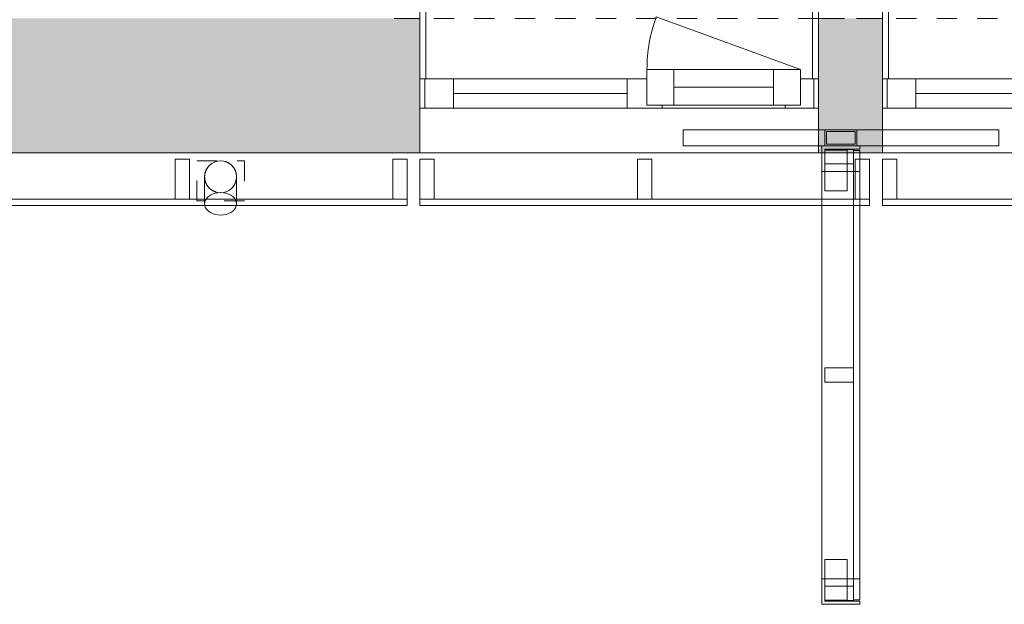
# Model space of a CAD drawing. Header units: millimetres. Extents: x -30 to 102382, y -31808 to 51594.
# Tile 91 of 172: x 59645 to 62732, y 18192 to 20026. Entities that reach past the tile are written whole.
import ezdxf

# ---------------------------------------------------------------- set-up
doc = ezdxf.new("R2010")
doc.units = ezdxf.units.MM
doc.header["$MEASUREMENT"] = 0
doc.linetypes.add('Dashed', pattern=[127, 63.5, -63.5])
doc.linetypes.add('Wipeout_Contour', pattern=[1000, 0, -1000])
for name, color, linetype in [('04 Välissein kandev proj.AR', 7, 'Continuous'), ('13 Fassaadikate välisosa.AR', 7, 'Continuous'), ('18 Ava katted ja varjestus.AR', 7, 'Continuous'), ('34 Sademeveeäravool 3d.AR', 7, 'Continuous')]:
    doc.layers.add(name, color=color, linetype=linetype)

# ---------------------------------------------------------------- blocks, each defined once
blk = doc.blocks.new('Downspout Complex 26[240]_2', base_point=(60275, 19538))
at = {"layer": '34 Sademeveeäravool 3d.AR', "color": 7, "linetype": 'Dashed', "lineweight": 20}
for p, q in [((60200, 19458), (60200, 19583)), ((60200, 19583), (60350, 19583)), ((60350, 19583), (60350, 19458)), ((60350, 19458), (60200, 19458))]:
    blk.add_line(p, q, dxfattribs=at)
at = {"layer": '34 Sademeveeäravool 3d.AR', "color": 7, "linetype": 'Continuous', "lineweight": 20}
for p, q in [((60225, 19448.1), (60225, 19533)), ((60325, 19533), (60325, 19448.1))]:
    blk.add_line(p, q, dxfattribs=at)
at = {"layer": '34 Sademeveeäravool 3d.AR', "color": 7, "linetype": 'Continuous', "lineweight": 20, "flags": 128}
for points in [[(60325, 19533, -1), (60225, 19533, -1)], [(60325, 19533, -1), (60225, 19533, -1)], [(60225, 19533, -1), (60325, 19533, -1)]]:
    blk.add_lwpolyline(points, format="xyb", close=True, dxfattribs=at)
blk.add_lwpolyline([(60325, 19448.1), (60324.3, 19442), (60322, 19436.1), (60318.3, 19430.5), (60313.3, 19425.4), (60307.2, 19421.1), (60300, 19417.5), (60292.1, 19414.9), (60283.7, 19413.3), (60275, 19412.8), (60266.4, 19413.3), (60257.9, 19414.9), (60250, 19417.5), (60242.9, 19421.1), (60236.7, 19425.4), (60231.7, 19430.5), (60228.1, 19436.1), (60225.8, 19442), (60225, 19448.1), (60225.8, 19454.3), (60228.1, 19460.2), (60231.7, 19465.8), (60236.7, 19470.9), (60242.9, 19475.2), (60250, 19478.8), (60257.9, 19481.4), (60266.4, 19483), (60275, 19483.5), (60283.7, 19483), (60292.1, 19481.4), (60300, 19478.8), (60307.2, 19475.2), (60313.3, 19470.9), (60318.3, 19465.8), (60322, 19460.2), (60324.3, 19454.3)], close=True, dxfattribs=at)
at = {"layer": '34 Sademeveeäravool 3d.AR', "color": 7, "linetype": 'Dashed', "lineweight": 20}
for start, end in [(0, 180), (180, 0)]:
    blk.add_arc((60275, 19533), 50, start, end, dxfattribs=at)
blk = doc.blocks.new('FSD-01[494]_2', base_point=(62350, 19588))
at = {"layer": '13 Fassaadikate välisosa.AR', "color": 7, "linetype": 'Continuous', "lineweight": 20}
blk.add_line((63760, 19443), (62350, 19443), dxfattribs=at)
blk.add_line((63760, 19443), (62350, 19443), dxfattribs=at)
blk.add_line((63760, 19443), (62350, 19443), dxfattribs=at)
blk.add_line((63760, 19443), (62350, 19443), dxfattribs=at)
at = {"color": 254, "linetype": 'Wipeout_Contour', "lineweight": 0, "ltscale": 261429.251465}
blk.add_wipeout([(62350, 19588), (62350, 19463), (62395, 19463), (62395, 19588)], dxfattribs=at).dxf.layer = '13 Fassaadikate välisosa.AR'
at = {"color": 254, "linetype": 'Wipeout_Contour', "lineweight": 0, "ltscale": 264035.834824}
blk.add_wipeout([(63032.5, 19588), (63032.5, 19463), (63077.5, 19463), (63077.5, 19588)], dxfattribs=at).dxf.layer = '13 Fassaadikate välisosa.AR'
at = {"color": 254, "linetype": 'Wipeout_Contour', "lineweight": 0, "ltscale": 266644.888227}
blk.add_wipeout([(63715, 19588), (63715, 19463), (63760, 19463), (63760, 19588)], dxfattribs=at).dxf.layer = '13 Fassaadikate välisosa.AR'
at = {"layer": '13 Fassaadikate välisosa.AR', "color": 7, "linetype": 'Continuous', "lineweight": 20}
for p, q in [((62350, 19588), (62395, 19588)), ((62350, 19463), (62350, 19588)), ((62395, 19588), (62395, 19463)), ((63032.5, 19588), (63077.5, 19588)), ((63032.5, 19463), (63032.5, 19588)), ((63077.5, 19588), (63077.5, 19463)), ((63715, 19588), (63760, 19588)), ((63715, 19463), (63715, 19588)), ((63760, 19588), (63760, 19463)), ((62395, 19463), (62350, 19463)), ((63760, 19463), (62350, 19463)), ((62350, 19443), (62350, 19463)), ((63760, 19463), (62350, 19463)), ((62350, 19443), (62350, 19463)), ((63760, 19463), (62350, 19463)), ((62350, 19443), (62350, 19463)), ((63760, 19463), (62350, 19463)), ((62350, 19443), (62350, 19463)), ((63077.5, 19463), (63032.5, 19463)), ((63760, 19463), (63715, 19463)), ((63760, 19443), (63760, 19463)), ((63760, 19443), (63760, 19463)), ((63760, 19443), (63760, 19463)), ((63760, 19443), (63760, 19463))]:
    blk.add_line(p, q, dxfattribs=at)
blk = doc.blocks.new('FSD-01[495]_2', base_point=(60900, 19588))
at = {"layer": '13 Fassaadikate välisosa.AR', "color": 7, "linetype": 'Continuous', "lineweight": 20}
blk.add_line((62310, 19443), (60900, 19443), dxfattribs=at)
blk.add_line((62310, 19443), (60900, 19443), dxfattribs=at)
blk.add_line((62310, 19443), (60900, 19443), dxfattribs=at)
blk.add_line((62310, 19443), (60900, 19443), dxfattribs=at)
at = {"color": 254, "linetype": 'Wipeout_Contour', "lineweight": 0, "ltscale": 255899.998011}
blk.add_wipeout([(60900, 19588), (60900, 19463), (60945, 19463), (60945, 19588)], dxfattribs=at).dxf.layer = '13 Fassaadikate välisosa.AR'
at = {"color": 254, "linetype": 'Wipeout_Contour', "lineweight": 0, "ltscale": 258501.082276}
blk.add_wipeout([(61582.5, 19588), (61582.5, 19463), (61627.5, 19463), (61627.5, 19588)], dxfattribs=at).dxf.layer = '13 Fassaadikate välisosa.AR'
at = {"color": 254, "linetype": 'Wipeout_Contour', "lineweight": 0, "ltscale": 261104.798674}
blk.add_wipeout([(62265, 19588), (62265, 19463), (62310, 19463), (62310, 19588)], dxfattribs=at).dxf.layer = '13 Fassaadikate välisosa.AR'
at = {"layer": '13 Fassaadikate välisosa.AR', "color": 7, "linetype": 'Continuous', "lineweight": 20}
for p, q in [((60900, 19588), (60945, 19588)), ((60900, 19463), (60900, 19588)), ((60945, 19588), (60945, 19463)), ((61582.5, 19588), (61627.5, 19588)), ((61582.5, 19463), (61582.5, 19588)), ((61627.5, 19588), (61627.5, 19463)), ((62265, 19588), (62310, 19588)), ((62265, 19463), (62265, 19588)), ((62310, 19588), (62310, 19463)), ((60945, 19463), (60900, 19463)), ((62310, 19463), (60900, 19463)), ((60900, 19443), (60900, 19463)), ((62310, 19463), (60900, 19463)), ((60900, 19443), (60900, 19463)), ((62310, 19463), (60900, 19463)), ((60900, 19443), (60900, 19463)), ((62310, 19463), (60900, 19463)), ((60900, 19443), (60900, 19463)), ((61627.5, 19463), (61582.5, 19463)), ((62310, 19463), (62265, 19463)), ((62310, 19443), (62310, 19463)), ((62310, 19443), (62310, 19463)), ((62310, 19443), (62310, 19463)), ((62310, 19443), (62310, 19463))]:
    blk.add_line(p, q, dxfattribs=at)
blk = doc.blocks.new('FSD-01[496]_2', base_point=(59450, 19588))
at = {"layer": '13 Fassaadikate välisosa.AR', "color": 7, "linetype": 'Continuous', "lineweight": 20}
blk.add_line((60860, 19443), (59450, 19443), dxfattribs=at)
blk.add_line((60860, 19443), (59450, 19443), dxfattribs=at)
blk.add_line((60860, 19443), (59450, 19443), dxfattribs=at)
blk.add_line((60860, 19443), (59450, 19443), dxfattribs=at)
at = {"color": 254, "linetype": 'Wipeout_Contour', "lineweight": 0, "ltscale": 250382.995486}
blk.add_wipeout([(59450, 19588), (59450, 19463), (59495, 19463), (59495, 19588)], dxfattribs=at).dxf.layer = '13 Fassaadikate välisosa.AR'
at = {"color": 254, "linetype": 'Wipeout_Contour', "lineweight": 0, "ltscale": 252978.214459}
blk.add_wipeout([(60132.5, 19588), (60132.5, 19463), (60177.5, 19463), (60177.5, 19588)], dxfattribs=at).dxf.layer = '13 Fassaadikate välisosa.AR'
at = {"color": 254, "linetype": 'Wipeout_Contour', "lineweight": 0, "ltscale": 255576.241756}
blk.add_wipeout([(60815, 19588), (60815, 19463), (60860, 19463), (60860, 19588)], dxfattribs=at).dxf.layer = '13 Fassaadikate välisosa.AR'
at = {"layer": '13 Fassaadikate välisosa.AR', "color": 7, "linetype": 'Continuous', "lineweight": 20}
for p, q in [((59450, 19588), (59495, 19588)), ((59450, 19463), (59450, 19588)), ((59495, 19588), (59495, 19463)), ((60132.5, 19588), (60177.5, 19588)), ((60132.5, 19463), (60132.5, 19588)), ((60177.5, 19588), (60177.5, 19463)), ((60815, 19588), (60860, 19588)), ((60815, 19463), (60815, 19588)), ((60860, 19588), (60860, 19463)), ((59495, 19463), (59450, 19463)), ((60860, 19463), (59450, 19463)), ((59450, 19443), (59450, 19463)), ((60860, 19463), (59450, 19463)), ((59450, 19443), (59450, 19463)), ((60860, 19463), (59450, 19463)), ((59450, 19443), (59450, 19463)), ((60860, 19463), (59450, 19463)), ((59450, 19443), (59450, 19463)), ((60177.5, 19463), (60132.5, 19463)), ((60860, 19463), (60815, 19463)), ((60860, 19443), (60860, 19463)), ((60860, 19443), (60860, 19463)), ((60860, 19443), (60860, 19463)), ((60860, 19443), (60860, 19463))]:
    blk.add_line(p, q, dxfattribs=at)
blk = doc.blocks.new('FSD-02[497]_2', base_point=(59450, 19588))
at = {"layer": '13 Fassaadikate välisosa.AR', "color": 7, "linetype": 'Continuous', "lineweight": 20}
blk.add_line((60860, 19443), (59450, 19443), dxfattribs=at)
blk.add_line((60860, 19443), (59450, 19443), dxfattribs=at)
blk.add_line((60860, 19443), (59450, 19443), dxfattribs=at)
blk.add_line((60860, 19443), (59450, 19443), dxfattribs=at)
blk.add_line((60860, 19443), (59450, 19443), dxfattribs=at)
blk.add_line((60860, 19443), (59450, 19443), dxfattribs=at)
blk.add_line((60860, 19443), (59450, 19443), dxfattribs=at)
blk.add_line((60860, 19443), (59450, 19443), dxfattribs=at)
blk.add_line((60860, 19443), (59450, 19443), dxfattribs=at)
at = {"color": 254, "linetype": 'Wipeout_Contour', "lineweight": 0, "ltscale": 250382.995492}
blk.add_wipeout([(59450, 19588), (59450, 19463), (59495, 19463), (59495, 19588)], dxfattribs=at).dxf.layer = '13 Fassaadikate välisosa.AR'
at = {"color": 254, "linetype": 'Wipeout_Contour', "lineweight": 0, "ltscale": 252978.214465}
blk.add_wipeout([(60132.5, 19588), (60132.5, 19463), (60177.5, 19463), (60177.5, 19588)], dxfattribs=at).dxf.layer = '13 Fassaadikate välisosa.AR'
at = {"color": 254, "linetype": 'Wipeout_Contour', "lineweight": 0, "ltscale": 255576.241762}
blk.add_wipeout([(60815, 19588), (60815, 19463), (60860, 19463), (60860, 19588)], dxfattribs=at).dxf.layer = '13 Fassaadikate välisosa.AR'
at = {"layer": '13 Fassaadikate välisosa.AR', "color": 7, "linetype": 'Continuous', "lineweight": 20}
for p, q in [((59450, 19588), (59495, 19588)), ((59450, 19463), (59450, 19588)), ((59495, 19588), (59495, 19463)), ((60132.5, 19588), (60177.5, 19588)), ((60132.5, 19463), (60132.5, 19588)), ((60177.5, 19588), (60177.5, 19463)), ((60815, 19588), (60860, 19588)), ((60815, 19463), (60815, 19588)), ((60860, 19588), (60860, 19463)), ((59495, 19463), (59450, 19463)), ((60860, 19463), (59450, 19463)), ((59450, 19443), (59450, 19463)), ((60860, 19463), (59450, 19463)), ((59450, 19443), (59450, 19463)), ((60860, 19463), (59450, 19463)), ((59450, 19443), (59450, 19463)), ((60860, 19463), (59450, 19463)), ((59450, 19443), (59450, 19463)), ((60860, 19463), (59450, 19463)), ((59450, 19443), (59450, 19463)), ((60860, 19463), (59450, 19463)), ((59450, 19443), (59450, 19463)), ((60860, 19463), (59450, 19463)), ((59450, 19443), (59450, 19463)), ((60860, 19463), (59450, 19463)), ((59450, 19443), (59450, 19463)), ((60860, 19463), (59450, 19463)), ((59450, 19443), (59450, 19463)), ((60177.5, 19463), (60132.5, 19463)), ((60860, 19463), (60815, 19463)), ((60860, 19443), (60860, 19463)), ((60860, 19443), (60860, 19463)), ((60860, 19443), (60860, 19463)), ((60860, 19443), (60860, 19463)), ((60860, 19443), (60860, 19463)), ((60860, 19443), (60860, 19463)), ((60860, 19443), (60860, 19463)), ((60860, 19443), (60860, 19463)), ((60860, 19443), (60860, 19463))]:
    blk.add_line(p, q, dxfattribs=at)
blk = doc.blocks.new('FSD-02[498]_2', base_point=(59450, 19588))
at = {"layer": '13 Fassaadikate välisosa.AR', "color": 7, "linetype": 'Continuous', "lineweight": 20}
blk.add_line((60860, 19443), (59450, 19443), dxfattribs=at)
blk.add_line((60860, 19443), (59450, 19443), dxfattribs=at)
blk.add_line((60860, 19443), (59450, 19443), dxfattribs=at)
blk.add_line((60860, 19443), (59450, 19443), dxfattribs=at)
blk.add_line((60860, 19443), (59450, 19443), dxfattribs=at)
blk.add_line((60860, 19443), (59450, 19443), dxfattribs=at)
blk.add_line((60860, 19443), (59450, 19443), dxfattribs=at)
blk.add_line((60860, 19443), (59450, 19443), dxfattribs=at)
blk.add_line((60860, 19443), (59450, 19443), dxfattribs=at)
at = {"color": 254, "linetype": 'Wipeout_Contour', "lineweight": 0, "ltscale": 250382.995492}
blk.add_wipeout([(59450, 19588), (59450, 19463), (59495, 19463), (59495, 19588)], dxfattribs=at).dxf.layer = '13 Fassaadikate välisosa.AR'
at = {"color": 254, "linetype": 'Wipeout_Contour', "lineweight": 0, "ltscale": 252978.214465}
blk.add_wipeout([(60132.5, 19588), (60132.5, 19463), (60177.5, 19463), (60177.5, 19588)], dxfattribs=at).dxf.layer = '13 Fassaadikate välisosa.AR'
at = {"color": 254, "linetype": 'Wipeout_Contour', "lineweight": 0, "ltscale": 255576.241762}
blk.add_wipeout([(60815, 19588), (60815, 19463), (60860, 19463), (60860, 19588)], dxfattribs=at).dxf.layer = '13 Fassaadikate välisosa.AR'
at = {"layer": '13 Fassaadikate välisosa.AR', "color": 7, "linetype": 'Continuous', "lineweight": 20}
for p, q in [((59450, 19588), (59495, 19588)), ((59450, 19463), (59450, 19588)), ((59495, 19588), (59495, 19463)), ((60132.5, 19588), (60177.5, 19588)), ((60132.5, 19463), (60132.5, 19588)), ((60177.5, 19588), (60177.5, 19463)), ((60815, 19588), (60860, 19588)), ((60815, 19463), (60815, 19588)), ((60860, 19588), (60860, 19463)), ((59495, 19463), (59450, 19463)), ((60860, 19463), (59450, 19463)), ((59450, 19443), (59450, 19463)), ((60860, 19463), (59450, 19463)), ((59450, 19443), (59450, 19463)), ((60860, 19463), (59450, 19463)), ((59450, 19443), (59450, 19463)), ((60860, 19463), (59450, 19463)), ((59450, 19443), (59450, 19463)), ((60860, 19463), (59450, 19463)), ((59450, 19443), (59450, 19463)), ((60860, 19463), (59450, 19463)), ((59450, 19443), (59450, 19463)), ((60860, 19463), (59450, 19463)), ((59450, 19443), (59450, 19463)), ((60860, 19463), (59450, 19463)), ((59450, 19443), (59450, 19463)), ((60860, 19463), (59450, 19463)), ((59450, 19443), (59450, 19463)), ((60177.5, 19463), (60132.5, 19463)), ((60860, 19463), (60815, 19463)), ((60860, 19443), (60860, 19463)), ((60860, 19443), (60860, 19463)), ((60860, 19443), (60860, 19463)), ((60860, 19443), (60860, 19463)), ((60860, 19443), (60860, 19463)), ((60860, 19443), (60860, 19463)), ((60860, 19443), (60860, 19463)), ((60860, 19443), (60860, 19463)), ((60860, 19443), (60860, 19463))]:
    blk.add_line(p, q, dxfattribs=at)
blk = doc.blocks.new('FSV-01[568]_2', base_point=(61725, 18192))
at = {"layer": '18 Ava katted ja varjestus.AR', "color": 7, "linetype": 'Continuous', "lineweight": 20}
for p, q in [((62714.9, 19680), (61725, 19680)), ((61725, 19630), (61725, 19680)), ((62714.9, 19680), (61725, 19680)), ((61725, 19630), (61725, 19680)), ((62169.9, 19680), (62269.9, 19680)), ((62174.9, 19675), (62264.9, 19675)), ((62714.9, 19630), (62714.9, 19680)), ((62714.9, 19630), (62714.9, 19680)), ((62169.9, 19489.3), (62239.9, 19489.3)), ((62239.9, 19489.3), (62169.9, 19489.3)), ((62239.9, 18332.8), (62169.9, 18332.8)), ((62169.9, 18332.8), (62239.9, 18332.8))]:
    blk.add_line(p, q, dxfattribs=at)
at = {"color": 254, "linetype": 'Wipeout_Contour', "lineweight": 0, "ltscale": 260912.412169}
blk.add_wipeout([(62169.9, 19573.6), (62259.9, 19573.6), (62259.9, 19618.6), (62169.9, 19618.6)], dxfattribs=at).dxf.layer = '18 Ava katted ja varjestus.AR'
at = {"color": 254, "linetype": 'Wipeout_Contour', "lineweight": 0, "ltscale": 260102.314901}
blk.add_wipeout([(62169.9, 18888.5), (62259.9, 18888.5), (62259.9, 18933.5), (62169.9, 18933.5)], dxfattribs=at).dxf.layer = '18 Ava katted ja varjestus.AR'
at = {"color": 254, "linetype": 'Wipeout_Contour', "lineweight": 0, "ltscale": 259318.623771}
blk.add_wipeout([(62169.9, 18203.5), (62259.9, 18203.5), (62259.9, 18248.5), (62169.9, 18248.5)], dxfattribs=at).dxf.layer = '18 Ava katted ja varjestus.AR'
at = {"layer": '18 Ava katted ja varjestus.AR', "color": 7, "linetype": 'Continuous', "lineweight": 20}
for p, q in [((62169.9, 19573.6), (62169.9, 19618.6)), ((62169.9, 19618.6), (62259.9, 19618.6)), ((62259.9, 19618.6), (62259.9, 19573.6)), ((62259.9, 19573.6), (62169.9, 19573.6)), ((62169.9, 18888.5), (62169.9, 18933.5)), ((62169.9, 18933.5), (62259.9, 18933.5)), ((62259.9, 18933.5), (62259.9, 18888.5)), ((62259.9, 18888.5), (62169.9, 18888.5)), ((62169.9, 18203.5), (62169.9, 18248.5)), ((62169.9, 18248.5), (62259.9, 18248.5)), ((62259.9, 18248.5), (62259.9, 18203.5)), ((62259.9, 18203.5), (62169.9, 18203.5))]:
    blk.add_line(p, q, dxfattribs=at)
at = {"color": 254, "linetype": 'Wipeout_Contour', "lineweight": 0, "ltscale": 391310.11089}
blk.add_wipeout([(62159.9, 19550.1), (62169.9, 19550.1), (62169.9, 19620.1), (62279.9, 19620.1), (62279.9, 19630.1), (62159.9, 19630.1)], dxfattribs=at).dxf.layer = '18 Ava katted ja varjestus.AR'
at = {"color": 254, "linetype": 'Wipeout_Contour', "lineweight": 0, "ltscale": 260102.314901}
blk.add_wipeout([(62169.9, 18888.5), (62259.9, 18888.5), (62259.9, 18933.5), (62169.9, 18933.5)], dxfattribs=at).dxf.layer = '18 Ava katted ja varjestus.AR'
at = {"color": 254, "linetype": 'Wipeout_Contour', "lineweight": 0, "ltscale": 388904.66649}
blk.add_wipeout([(62159.9, 18192), (62279.9, 18192), (62279.9, 18202), (62169.9, 18202), (62169.9, 18272), (62159.9, 18272)], dxfattribs=at).dxf.layer = '18 Ava katted ja varjestus.AR'
at = {"layer": '18 Ava katted ja varjestus.AR', "color": 7, "linetype": 'Continuous', "lineweight": 20}
for p, q in [((62169.9, 19630), (62169.9, 19680)), ((62174.9, 19635), (62174.9, 19675)), ((62264.9, 19675), (62264.9, 19635)), ((62269.9, 19680), (62269.9, 19630)), ((62279.9, 19630.1), (62159.9, 19630.1)), ((62159.9, 19630.1), (62159.9, 19550.1)), ((62269.9, 19630), (62169.9, 19630)), ((62169.9, 19620.1), (62279.9, 19620.1)), ((62169.9, 19550.1), (62169.9, 19620.1)), ((62264.9, 19635), (62174.9, 19635)), ((62279.9, 19620.1), (62279.9, 19630.1)), ((62279.9, 19616), (62279.9, 18206)), ((62279.9, 19616), (62279.9, 18206)), ((62279.9, 19616), (62279.9, 18206)), ((62279.9, 19616), (62279.9, 18206)), ((62279.9, 19616), (62279.9, 18206)), ((62279.9, 19616), (62279.9, 18206)), ((62279.9, 19616), (62279.9, 18206)), ((62279.9, 19616), (62279.9, 18206)), ((62279.9, 19616), (62279.9, 18206)), ((62279.9, 19616), (62279.9, 18206)), ((62279.9, 19616), (62279.9, 18206)), ((62279.9, 19616), (62279.9, 18206)), ((62279.9, 19616), (62279.9, 18206)), ((62279.9, 19616), (62279.9, 18206)), ((62279.9, 19616), (62279.9, 18206)), ((62279.9, 19616), (62279.9, 18206)), ((62279.9, 19616), (62279.9, 18206)), ((62279.9, 19616), (62279.9, 18206)), ((62159.9, 19550.1), (62169.9, 19550.1)), ((62159.9, 19550.1), (62159.9, 18272)), ((62279.9, 19550.1), (62159.9, 19550.1)), ((62159.9, 19550.1), (62159.9, 18272)), ((62279.9, 19550.1), (62159.9, 19550.1)), ((62279.9, 19550.1), (62279.9, 18272)), ((62279.9, 19550.1), (62279.9, 18272)), ((62169.9, 18888.5), (62169.9, 18933.5)), ((62169.9, 18933.5), (62259.9, 18933.5)), ((62259.9, 18933.5), (62259.9, 18888.5)), ((62259.9, 18888.5), (62169.9, 18888.5)), ((62169.9, 18272), (62159.9, 18272)), ((62159.9, 18272), (62159.9, 18192)), ((62279.9, 18272), (62159.9, 18272)), ((62279.9, 18272), (62159.9, 18272)), ((62169.9, 18202), (62169.9, 18272)), ((62159.9, 18192), (62279.9, 18192)), ((62279.9, 18202), (62169.9, 18202)), ((62279.9, 18192), (62279.9, 18202))]:
    blk.add_line(p, q, dxfattribs=at)
at = {"color": 254, "linetype": 'Wipeout_Contour', "lineweight": 0, "ltscale": 260912.412169}
blk.add_wipeout([(62169.9, 19573.6), (62259.9, 19573.6), (62259.9, 19618.6), (62169.9, 19618.6)], dxfattribs=at).dxf.layer = '18 Ava katted ja varjestus.AR'
at = {"color": 254, "linetype": 'Wipeout_Contour', "lineweight": 0, "ltscale": 259318.623771}
blk.add_wipeout([(62169.9, 18203.5), (62259.9, 18203.5), (62259.9, 18248.5), (62169.9, 18248.5)], dxfattribs=at).dxf.layer = '18 Ava katted ja varjestus.AR'
at = {"layer": '18 Ava katted ja varjestus.AR', "color": 7, "linetype": 'Continuous', "lineweight": 20}
for p, q in [((62714.9, 19630), (61725, 19630)), ((62714.9, 19630), (61725, 19630)), ((62169.9, 19573.6), (62169.9, 19618.6)), ((62169.9, 19618.6), (62259.9, 19618.6)), ((62169.9, 19489.3), (62169.9, 19616.6)), ((62169.9, 19616.6), (62239.9, 19616.6)), ((62169.9, 19616.6), (62169.9, 19489.3)), ((62239.9, 19616.6), (62169.9, 19616.6)), ((62239.9, 19489.3), (62239.9, 19616.6)), ((62239.9, 19616.6), (62239.9, 19489.3)), ((62259.9, 19618.6), (62259.9, 19573.6)), ((62259.9, 19616), (62259.9, 18206)), ((62279.9, 19616), (62259.9, 19616)), ((62259.9, 19616), (62259.9, 18206)), ((62279.9, 19616), (62259.9, 19616)), ((62259.9, 19616), (62259.9, 18206)), ((62279.9, 19616), (62259.9, 19616)), ((62259.9, 19616), (62259.9, 18206)), ((62279.9, 19616), (62259.9, 19616)), ((62259.9, 19616), (62259.9, 18206)), ((62279.9, 19616), (62259.9, 19616)), ((62259.9, 19616), (62259.9, 18206)), ((62279.9, 19616), (62259.9, 19616)), ((62259.9, 19616), (62259.9, 18206)), ((62279.9, 19616), (62259.9, 19616)), ((62259.9, 19616), (62259.9, 18206)), ((62279.9, 19616), (62259.9, 19616)), ((62259.9, 19616), (62259.9, 18206)), ((62279.9, 19616), (62259.9, 19616)), ((62259.9, 19616), (62259.9, 18206)), ((62279.9, 19616), (62259.9, 19616)), ((62259.9, 19616), (62259.9, 18206)), ((62279.9, 19616), (62259.9, 19616)), ((62259.9, 19616), (62259.9, 18206)), ((62279.9, 19616), (62259.9, 19616)), ((62259.9, 19616), (62259.9, 18206)), ((62279.9, 19616), (62259.9, 19616)), ((62259.9, 19616), (62259.9, 18206)), ((62279.9, 19616), (62259.9, 19616)), ((62259.9, 19616), (62259.9, 18206)), ((62279.9, 19616), (62259.9, 19616)), ((62259.9, 19616), (62259.9, 18206)), ((62279.9, 19616), (62259.9, 19616)), ((62259.9, 19616), (62259.9, 18206)), ((62279.9, 19616), (62259.9, 19616)), ((62259.9, 19616), (62259.9, 18206)), ((62279.9, 19616), (62259.9, 19616)), ((62259.9, 19573.6), (62169.9, 19573.6)), ((62169.9, 18332.8), (62169.9, 18205.5)), ((62169.9, 18205.5), (62169.9, 18332.8)), ((62239.9, 18332.8), (62239.9, 18205.5)), ((62239.9, 18205.5), (62239.9, 18332.8)), ((62169.9, 18203.5), (62169.9, 18248.5)), ((62169.9, 18248.5), (62259.9, 18248.5)), ((62259.9, 18248.5), (62259.9, 18203.5)), ((62239.9, 18205.5), (62169.9, 18205.5)), ((62169.9, 18205.5), (62239.9, 18205.5)), ((62259.9, 18203.5), (62169.9, 18203.5)), ((62279.9, 18206), (62259.9, 18206)), ((62279.9, 18206), (62259.9, 18206)), ((62279.9, 18206), (62259.9, 18206)), ((62279.9, 18206), (62259.9, 18206)), ((62279.9, 18206), (62259.9, 18206)), ((62279.9, 18206), (62259.9, 18206)), ((62279.9, 18206), (62259.9, 18206)), ((62279.9, 18206), (62259.9, 18206)), ((62279.9, 18206), (62259.9, 18206)), ((62279.9, 18206), (62259.9, 18206)), ((62279.9, 18206), (62259.9, 18206)), ((62279.9, 18206), (62259.9, 18206)), ((62279.9, 18206), (62259.9, 18206)), ((62279.9, 18206), (62259.9, 18206)), ((62279.9, 18206), (62259.9, 18206)), ((62279.9, 18206), (62259.9, 18206)), ((62279.9, 18206), (62259.9, 18206)), ((62279.9, 18206), (62259.9, 18206))]:
    blk.add_line(p, q, dxfattribs=at)
blk = doc.blocks.new('Double Window 26')
at = {"layer": '04 Välissein kandev proj.AR', "color": 7, "linetype": 'Continuous', "lineweight": 13}
for p, q in [((-625, 190), (-625, 220)), ((-625, 220), (625, 220)), ((-606, 220), (-625, 220)), ((-625, 220), (-625, 0)), ((-606, 0), (-606, 220)), ((625, 220), (606, 220)), ((606, 220), (606, 0)), ((625, 220), (625, 190)), ((625, 0), (625, 220)), ((-625, 0), (-625, 190)), ((-625, 0), (-625, 190)), ((-568, 30), (-116, 194.5)), ((625, 0), (625, 190)), ((625, 0), (625, 190)), ((-625, 0), (-606, 0)), ((-625, 0), (-610, 0)), ((-625, -92), (-625, 0)), ((-625, -92), (-625, 0)), ((-610, 0), (-568, 0)), ((-610, -92), (-610, 0)), ((-568, 30), (-484, 30)), ((-568, -82), (-568, 30)), ((-568, 0), (-568, -82)), ((-484, 30), (-171, 30)), ((-484, 30), (-484, -82)), ((-484, 30), (-171, 30)), ((-171, -82), (-171, 30)), ((-171, 30), (-87, 30)), ((-87, 30), (-87, -82)), ((-87, -82), (-87, 0)), ((-87, 0), (-80, 0)), ((-80, 0), (-25, 0)), ((-25, 0), (-25, -92)), ((-25, 0), (520, 0)), ((520, -92), (520, 0)), ((520, 0), (610, 0)), ((606, 0), (625, 0)), ((610, 0), (625, 0)), ((610, -92), (610, 0)), ((625, -92), (625, 0)), ((625, -92), (625, 0)), ((-484, -26), (-171, -26)), ((-25, -46), (520, -46)), ((-610, -92), (-625, -92)), ((-625, -160), (-625, -92)), ((-520, -92), (-610, -92)), ((-568, -82), (-520, -82)), ((-484, -82), (-568, -82)), ((-520, -82), (-520, -92)), ((-135, -92), (-520, -92)), ((-171, -82), (-484, -82)), ((-87, -82), (-171, -82)), ((-135, -92), (-135, -82)), ((-135, -82), (-87, -82)), ((-80, -92), (-135, -92)), ((-25, -92), (-80, -92)), ((520, -92), (-25, -92)), ((610, -92), (520, -92)), ((625, -92), (610, -92)), ((625, -160), (625, -92)), ((-625, -210), (-625, -160)), ((625, -210), (625, -160)), ((-625, -232), (-625, -210)), ((625, -232), (625, -210)), ((-625, -232), (625, -232))]:
    blk.add_line(p, q, dxfattribs=at)
at = {"layer": '04 Välissein kandev proj.AR', "color": 7, "linetype": 'Continuous', "lineweight": 20}
for p, q in [((-625, 190), (-706, 190)), ((-625, 190), (-706, 190)), ((625, 190), (706, 190)), ((625, 190), (706, 190))]:
    blk.add_line(p, q, dxfattribs=at)
at = {"layer": '04 Välissein kandev proj.AR', "color": 7, "linetype": 'Dashed', "lineweight": 13}
blk.add_line((-625, 190), (625, 190), dxfattribs=at)
at = {"layer": '04 Välissein kandev proj.AR', "color": 7, "linetype": 'Continuous', "lineweight": 13}
blk.add_arc((-568, 30), 481, 0, 20, dxfattribs=at)

msp = doc.modelspace()

# ---------------------------------------------------------------- hatches: boundary and pattern name
at = {"layer": '04 Välissein kandev proj.AR', "linetype": 'Continuous', "lineweight": 13}
for points in [[(59540, 20030), (59540, 19840), (60900, 19840), (60900, 20030)], [(62150, 19840), (62350, 19840), (62350, 20030), (62150, 20030)], [(59540, 19840), (59540, 19680), (60900, 19680), (60900, 19748), (60900, 19840)], [(59540, 19630), (60900, 19630), (60900, 19680), (59540, 19680)], [(60900, 19630), (59540, 19630), (59540, 19608), (60900, 19608)]]:
    msp.add_hatch(color=252, dxfattribs=at).paths.add_polyline_path(points)

# ---------------------------------------------------------------- linework, layer by layer
at = {"layer": '04 Välissein kandev proj.AR', "color": 7, "linetype": 'Continuous', "lineweight": 20}
for p, q in [((60900, 19840), (60900, 20030)), ((62150, 19840), (62150, 20030)), ((62350, 19840), (62350, 20030)), ((60900, 19748), (60900, 19840)), ((62150, 19748), (62150, 19840)), ((62350, 19748), (62350, 19840)), ((60900, 19680), (60900, 19748)), ((60900, 19630), (60900, 19680)), ((60900, 19608), (60900, 19630))]:
    msp.add_line(p, q, dxfattribs=at)
at = {"layer": '04 Välissein kandev proj.AR', "color": 7, "linetype": 'Continuous', "lineweight": 20, "flags": 128}
msp.add_lwpolyline([(59540, 19608), (60900, 19608)], dxfattribs=at)

# ---------------------------------------------------------------- block references
at = {"layer": '13 Fassaadikate välisosa.AR', "color": 7, "linetype": 'Continuous', "lineweight": 20}
for name, p in [('FSD-01[495]_2', (60900, 19588)), ('FSD-01[494]_2', (62350, 19588))]:
    msp.add_blockref(name, p, dxfattribs=at)
at = {"layer": '34 Sademeveeäravool 3d.AR', "color": 7, "linetype": 'Continuous', "lineweight": 20}
msp.add_blockref('Downspout Complex 26[240]_2', (60275, 19538), dxfattribs=at)

# ---------------------------------------------------------------- next in the draw order: block references
at = {"layer": '13 Fassaadikate välisosa.AR', "color": 7, "linetype": 'Continuous', "lineweight": 20}
msp.add_blockref('FSD-01[496]_2', (59450, 19588), dxfattribs=at)
at = {"layer": '18 Ava katted ja varjestus.AR', "color": 7, "linetype": 'Continuous', "lineweight": 20}
msp.add_blockref('FSV-01[568]_2', (61725, 18192), dxfattribs=at)

# ---------------------------------------------------------------- next in the draw order: hatches: boundary and pattern name
at = {"layer": '04 Välissein kandev proj.AR', "linetype": 'Continuous', "lineweight": 13}
for points in [[(62150, 19748), (62150, 19680), (62350, 19680), (62350, 19748), (62350, 19840), (62150, 19840)], [(62150, 19630), (62350, 19630), (62350, 19680), (62150, 19680)], [(62150, 19630), (62150, 19608), (62350, 19608), (62350, 19630)]]:
    msp.add_hatch(color=252, dxfattribs=at).paths.add_polyline_path(points)

# ---------------------------------------------------------------- next in the draw order: linework, layer by layer
at = {"layer": '04 Välissein kandev proj.AR', "color": 7, "linetype": 'Continuous', "lineweight": 20}
for p, q in [((62150, 19680), (62150, 19748)), ((62350, 19680), (62350, 19748)), ((62150, 19630), (62150, 19680)), ((62350, 19630), (62350, 19680)), ((62150, 19608), (62150, 19630)), ((62350, 19608), (62350, 19630))]:
    msp.add_line(p, q, dxfattribs=at)
at = {"layer": '04 Välissein kandev proj.AR', "color": 7, "linetype": 'Continuous', "lineweight": 20, "flags": 128}
msp.add_lwpolyline([(62150, 19608), (62350, 19608)], dxfattribs=at)

# ---------------------------------------------------------------- next in the draw order: block references
at = {"layer": '04 Välissein kandev proj.AR', "color": 7, "linetype": 'Continuous', "lineweight": 13, "xscale": -1, "zscale": 1000}
for p in [(61525, 19840), (62975, 19840)]:
    msp.add_blockref('Double Window 26', p, dxfattribs=at)
at = {"layer": '13 Fassaadikate välisosa.AR', "color": 7, "linetype": 'Continuous', "lineweight": 20}
msp.add_blockref('FSD-02[497]_2', (59450, 19588), dxfattribs=at)

# ---------------------------------------------------------------- next in the draw order: block references
msp.add_blockref('FSD-02[498]_2', (59450, 19588), dxfattribs=at)

doc.saveas('drawing.dxf')
